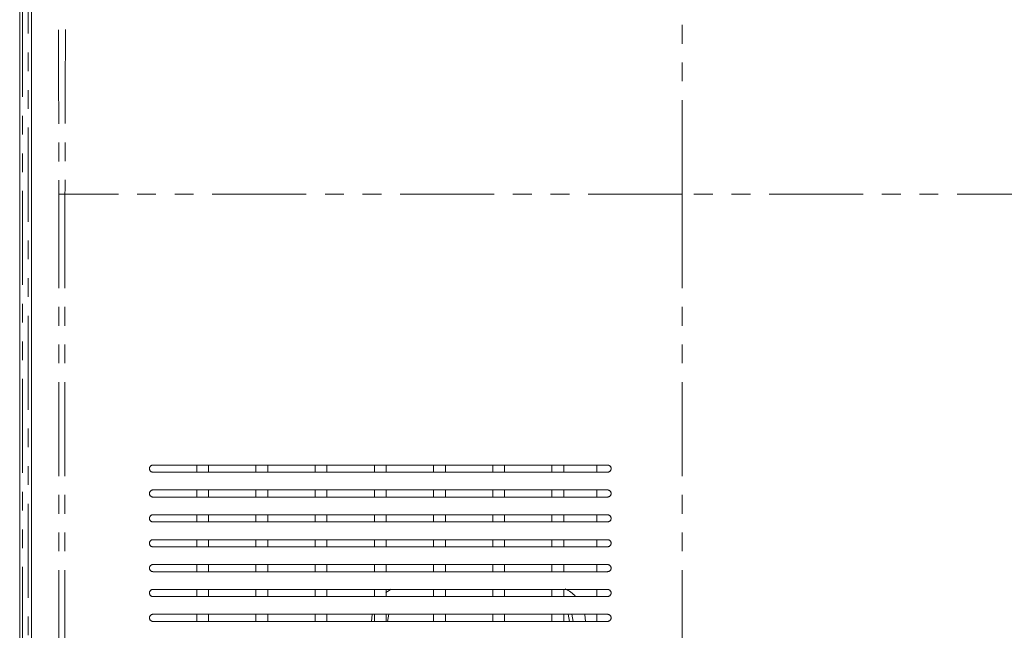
# Model space of a CAD drawing. Header units: millimetres. Extents: x 19 to 844, y 7 to 552.
# Tile 39 of 177: x 58 to 124, y 297 to 338. Entities that reach past the tile are written whole.
import ezdxf

# ---------------------------------------------------------------- set-up
doc = ezdxf.new("R2010")
doc.units = ezdxf.units.MM
doc.linetypes.add('PHANTOM', pattern=[12.7, 6.35, -1.27, 1.27, -1.27, 1.27, -1.27])

msp = doc.modelspace()

# ---------------------------------------------------------------- linework, layer by layer
at = {"color": 7, "linetype": 'Continuous', "lineweight": 15}
for p, q in [((57.88, 377.662), (57.88, 223.186)), ((58.68, 223.563), (58.68, 377.282)), ((69.848, 307.864), (69.848, 308.344)), ((70.648, 308.344), (70.648, 307.864)), ((73.848, 308.344), (73.848, 307.864)), ((74.648, 307.864), (74.649, 308.344)), ((77.848, 308.344), (77.848, 307.864)), ((78.648, 307.864), (78.648, 308.344)), ((81.848, 308.344), (81.848, 307.864)), ((82.648, 307.863), (82.648, 308.344)), ((85.848, 308.344), (85.848, 307.864)), ((86.648, 307.864), (86.648, 308.344)), ((89.848, 308.344), (89.848, 307.864)), ((90.648, 307.864), (90.648, 308.344)), ((93.848, 308.344), (93.848, 307.864)), ((94.648, 307.864), (94.648, 308.344)), ((96.888, 307.864), (96.888, 308.344)), ((69.848, 306.184), (69.848, 306.664)), ((70.648, 306.664), (70.648, 306.184)), ((73.848, 306.664), (73.848, 306.184)), ((74.648, 306.184), (74.648, 306.664)), ((77.848, 306.664), (77.848, 306.184)), ((78.648, 306.184), (78.648, 306.664)), ((81.848, 306.664), (81.848, 306.184)), ((82.648, 306.183), (82.648, 306.664)), ((85.848, 306.664), (85.848, 306.184)), ((86.648, 306.184), (86.648, 306.664)), ((89.848, 306.664), (89.848, 306.184)), ((90.648, 306.184), (90.648, 306.664)), ((93.848, 306.664), (93.848, 306.184)), ((94.648, 306.184), (94.648, 306.664)), ((96.888, 306.184), (96.888, 306.664)), ((69.848, 304.504), (69.848, 304.984)), ((70.648, 304.984), (70.648, 304.504)), ((73.848, 304.984), (73.848, 304.504)), ((74.648, 304.504), (74.648, 304.984)), ((77.848, 304.984), (77.848, 304.504)), ((78.648, 304.504), (78.648, 304.984)), ((81.848, 304.984), (81.848, 304.504)), ((82.648, 304.503), (82.648, 304.984)), ((85.848, 304.984), (85.848, 304.504)), ((86.648, 304.504), (86.648, 304.984)), ((89.848, 304.984), (89.848, 304.504)), ((90.648, 304.504), (90.648, 304.984)), ((93.848, 304.984), (93.848, 304.504)), ((94.648, 304.504), (94.648, 304.984)), ((96.888, 304.504), (96.888, 304.984)), ((69.848, 302.824), (69.848, 303.304)), ((70.648, 303.304), (70.648, 302.824)), ((73.848, 303.304), (73.848, 302.824)), ((74.648, 302.824), (74.648, 303.304)), ((77.848, 303.304), (77.848, 302.824)), ((78.648, 302.824), (78.648, 303.304)), ((81.848, 303.304), (81.848, 302.824)), ((82.648, 302.823), (82.648, 303.304)), ((85.848, 303.304), (85.848, 302.824)), ((86.648, 302.824), (86.648, 303.304)), ((89.848, 303.304), (89.848, 302.824)), ((90.648, 302.824), (90.648, 303.304)), ((93.848, 303.304), (93.848, 302.824)), ((94.648, 302.824), (94.648, 303.304)), ((96.888, 302.824), (96.888, 303.304)), ((69.848, 301.144), (69.848, 301.624)), ((70.648, 301.624), (70.648, 301.144)), ((73.848, 301.624), (73.848, 301.144)), ((74.648, 301.144), (74.648, 301.624)), ((77.848, 301.624), (77.848, 301.144)), ((78.648, 301.144), (78.648, 301.624)), ((81.848, 301.624), (81.848, 301.144)), ((82.648, 301.143), (82.648, 301.624)), ((85.848, 301.624), (85.848, 301.144)), ((86.648, 301.144), (86.648, 301.624)), ((89.848, 301.624), (89.848, 301.144)), ((90.648, 301.144), (90.648, 301.624)), ((93.848, 301.624), (93.848, 301.144)), ((94.648, 301.144), (94.648, 301.624)), ((96.888, 301.144), (96.888, 301.624)), ((69.848, 299.464), (69.848, 299.944)), ((70.648, 299.944), (70.648, 299.464)), ((73.848, 299.944), (73.848, 299.464)), ((74.648, 299.464), (74.648, 299.944)), ((77.848, 299.944), (77.848, 299.464)), ((78.648, 299.464), (78.648, 299.944)), ((81.848, 299.944), (81.848, 299.464)), ((82.648, 299.463), (82.648, 299.944)), ((85.848, 299.944), (85.848, 299.464)), ((86.648, 299.464), (86.648, 299.944)), ((89.848, 299.944), (89.848, 299.464)), ((90.648, 299.464), (90.648, 299.944)), ((93.848, 299.944), (93.848, 299.464)), ((94.648, 299.464), (94.648, 299.944)), ((96.888, 299.464), (96.888, 299.944)), ((69.848, 297.784), (69.848, 298.264)), ((70.648, 298.264), (70.648, 297.784)), ((73.848, 298.264), (73.848, 297.784)), ((74.648, 297.784), (74.648, 298.264)), ((77.848, 298.264), (77.848, 297.784)), ((78.648, 297.784), (78.648, 298.264)), ((81.694, 298.254), (81.648, 297.784)), ((81.848, 298.264), (81.848, 297.784)), ((82.648, 297.783), (82.648, 298.264)), ((82.728, 297.784), (82.824, 298.264)), ((85.848, 298.264), (85.848, 297.784)), ((86.648, 297.784), (86.648, 298.264)), ((89.848, 298.264), (89.848, 297.784)), ((90.648, 297.784), (90.648, 298.264)), ((93.848, 298.264), (93.848, 297.784)), ((94.648, 297.784), (94.648, 298.264)), ((94.953, 298.264), (95.048, 297.784)), ((96.888, 297.784), (96.888, 298.264))]:
    msp.add_line(p, q, dxfattribs=at)
at = {"color": 8, "linetype": 'PHANTOM', "lineweight": 0}
for p, q in [((58.065, 377.662), (58.065, 223.186)), ((58.464, 223.186), (58.464, 377.662)), ((60.521, 326.648), (60.52, 225.402)), ((60.942, 326.648), (60.943, 225.375)), ((165.681, 326.649), (102.648, 326.648)), ((102.648, 326.648), (102.648, 266.653)), ((95.288, 297.784), (95.197, 298.264))]:
    msp.add_line(p, q, dxfattribs=at)
at = {"color": 8, "linetype": 'PHANTOM', "lineweight": 0, "flags": 128}
msp.add_lwpolyline([(60.942, 326.648), (60.882, 326.648), (60.824, 326.648), (60.768, 326.648), (60.714, 326.648), (60.662, 326.648), (60.613, 326.648), (60.565, 326.648), (60.521, 326.648)], dxfattribs=at)
at = {"color": 7, "linetype": 'Continuous', "lineweight": 15, "flags": 128}
for points in [[(82.996, 299.966), (82.733, 299.813), (82.622, 299.734)], [(96.128, 297.784), (96.081, 298.26), (96.079, 298.274)]]:
    msp.add_lwpolyline(points, dxfattribs=at)
at = {"color": 7, "linetype": 'Continuous', "lineweight": 15}
msp.add_arc((93.688, 297.784), 2.44, 43.83179, 64.19207, dxfattribs=at)
at = {"color": 8, "linetype": 'PHANTOM', "lineweight": 0}
for points, knots in [([(60.264, 375.846), (60.295, 371.746), (60.358, 363.547), (60.428, 353.353), (60.473, 345.154), (60.494, 340.38), (60.507, 336.225), (60.515, 333.044), (60.52, 329.618), (60.52, 327.568), (60.521, 326.648)], [0, 0, 0, 0, 0.2500063, 0.5000082, 0.6216044, 0.7500049, 0.7910715, 0.8750022, 0.9439541, 1, 1, 1, 1]), ([(61.408, 375.861), (61.394, 374.85), (61.364, 372.735), (61.319, 369.423), (61.27, 365.831), (61.211, 361.348), (61.144, 356.149), (61.076, 350.139), (61.02, 344.119), (60.976, 338.084), (60.948, 332.293), (60.944, 328.506), (60.942, 326.648)], [0, 0, 0, 0, 0.06163, 0.128934, 0.201921, 0.280595, 0.402247, 0.518834, 0.647005, 0.76919, 0.886754, 1, 1, 1, 1]), ([(102.648, 326.648), (102.648, 330.911), (102.648, 335.483), (102.648, 339.982), (102.648, 340.424)], [0.7227283, 0.7227283, 0.7227283, 0.7227283, 0.9727276, 0.9999994, 0.9999994, 0.9999994, 0.9999994]), ([(102.648, 326.648), (102.566, 326.648), (102.42, 326.648), (102.161, 326.648), (102.048, 326.648), (101.701, 326.648), (101.457, 326.648), (100.733, 326.648), (100.259, 326.648), (99.307, 326.648), (98.829, 326.648), (97.874, 326.648), (97.397, 326.648), (95.017, 326.648), (93.12, 326.648), (89.367, 326.648), (87.51, 326.648), (83.886, 326.648), (82.119, 326.648), (78.687, 326.648), (77.022, 326.648), (73.753, 326.648), (72.15, 326.648), (67.356, 326.648), (64.18, 326.648), (60.942, 326.648)], [0, 0, 0, 0, 0.007813, 0.007813, 0.015625, 0.015625, 0.03125, 0.03125, 0.0625, 0.0625, 0.09375, 0.09375, 0.125, 0.125, 0.25, 0.25, 0.375, 0.375, 0.5, 0.5, 0.625, 0.625, 0.75, 0.75, 1, 1, 1, 1])]:
    msp.add_open_spline(points, degree=3, knots=knots, dxfattribs=at)
at = {"color": 7, "linetype": 'Continuous', "lineweight": 15}
for points, knots in [([(66.648, 308.104), (66.648, 308.112), (66.649, 308.127), (66.652, 308.15), (66.658, 308.172), (66.669, 308.202), (66.687, 308.237), (66.716, 308.273), (66.752, 308.303), (66.793, 308.326), (66.839, 308.341), (66.872, 308.343), (66.888, 308.344)], [0, 0, 0, 0, 0.055772, 0.11159, 0.168209, 0.226348, 0.342746, 0.462681, 0.588536, 0.718647, 0.858423, 1, 1, 1, 1]), ([(66.888, 307.864), (66.877, 307.864), (66.856, 307.865), (66.824, 307.872), (66.788, 307.884), (66.751, 307.905), (66.715, 307.936), (66.686, 307.973), (66.664, 308.014), (66.651, 308.058), (66.649, 308.089), (66.648, 308.104)], [0, 0, 0, 0, 0.094975, 0.188104, 0.280661, 0.412092, 0.540979, 0.662944, 0.779747, 0.890755, 1, 1, 1, 1]), ([(66.888, 308.344), (68.069, 308.344), (69.247, 308.344), (71.61, 308.344), (72.794, 308.344), (75.186, 308.344), (76.394, 308.344), (78.241, 308.344), (78.862, 308.344), (79.806, 308.344), (80.122, 308.344), (80.759, 308.344), (81.079, 308.344), (82.685, 308.344), (83.986, 308.344), (86.623, 308.344), (87.96, 308.344), (92.019, 308.344), (94.791, 308.344), (97.608, 308.344)], [0, 0, 0, 0, 0.125, 0.125, 0.25, 0.25, 0.375, 0.375, 0.4375, 0.4375, 0.46875, 0.46875, 0.5, 0.5, 0.625, 0.625, 0.75, 0.75, 1, 1, 1, 1]), ([(97.608, 308.344), (97.619, 308.343), (97.64, 308.343), (97.671, 308.336), (97.705, 308.325), (97.743, 308.305), (97.779, 308.274), (97.81, 308.238), (97.832, 308.196), (97.846, 308.151), (97.847, 308.119), (97.848, 308.104)], [0, 0, 0, 0, 0.083561, 0.166567, 0.250455, 0.375428, 0.501329, 0.626851, 0.751572, 0.875896, 1, 1, 1, 1]), ([(97.848, 308.104), (97.848, 308.093), (97.847, 308.072), (97.841, 308.041), (97.829, 308.007), (97.809, 307.969), (97.779, 307.933), (97.742, 307.903), (97.7, 307.881), (97.655, 307.866), (97.624, 307.865), (97.608, 307.864)], [0, 0, 0, 0, 0.0835519, 0.1665794, 0.2505382, 0.375383, 0.5011924, 0.626602, 0.7513381, 0.8758161, 1, 1, 1, 1]), ([(97.608, 307.864), (94.791, 307.864), (92.017, 307.864), (87.947, 307.864), (86.606, 307.864), (84.619, 307.864), (83.961, 307.864), (82.654, 307.864), (82.002, 307.864), (78.791, 307.864), (76.359, 307.864), (72.78, 307.864), (71.599, 307.864), (69.242, 307.864), (68.066, 307.864), (66.888, 307.864)], [0, 0, 0, 0, 0.25, 0.25, 0.375, 0.375, 0.4375, 0.4375, 0.5, 0.5, 0.75, 0.75, 0.875, 0.875, 1, 1, 1, 1]), ([(66.648, 306.424), (66.648, 306.432), (66.649, 306.447), (66.652, 306.47), (66.658, 306.492), (66.669, 306.522), (66.687, 306.557), (66.716, 306.593), (66.752, 306.623), (66.793, 306.646), (66.839, 306.661), (66.872, 306.663), (66.888, 306.664)], [0, 0, 0, 0, 0.055773, 0.111593, 0.168212, 0.226352, 0.34275, 0.462684, 0.588538, 0.718648, 0.858424, 1, 1, 1, 1]), ([(66.888, 306.184), (66.877, 306.184), (66.856, 306.185), (66.824, 306.192), (66.788, 306.204), (66.751, 306.225), (66.715, 306.256), (66.686, 306.293), (66.664, 306.334), (66.651, 306.378), (66.649, 306.409), (66.648, 306.424)], [0, 0, 0, 0, 0.094975, 0.188104, 0.280661, 0.412092, 0.540979, 0.662943, 0.779747, 0.890755, 1, 1, 1, 1]), ([(66.888, 306.664), (68.069, 306.664), (69.247, 306.664), (71.61, 306.664), (72.794, 306.664), (75.186, 306.664), (76.394, 306.664), (78.241, 306.664), (78.863, 306.664), (79.806, 306.664), (80.122, 306.664), (80.759, 306.664), (81.079, 306.664), (82.685, 306.664), (83.986, 306.664), (86.623, 306.664), (87.96, 306.664), (92.019, 306.664), (94.791, 306.664), (97.608, 306.664)], [0, 0, 0, 0, 0.125, 0.125, 0.25, 0.25, 0.375, 0.375, 0.4375, 0.4375, 0.46875, 0.46875, 0.5, 0.5, 0.625, 0.625, 0.75, 0.75, 1, 1, 1, 1]), ([(97.608, 306.184), (94.791, 306.184), (92.017, 306.184), (87.947, 306.184), (86.606, 306.184), (84.619, 306.184), (83.961, 306.184), (82.654, 306.184), (82.002, 306.184), (78.791, 306.184), (76.359, 306.184), (72.78, 306.184), (71.599, 306.184), (69.242, 306.184), (68.066, 306.184), (66.888, 306.184)], [0, 0, 0, 0, 0.25, 0.25, 0.375, 0.375, 0.4375, 0.4375, 0.5, 0.5, 0.75, 0.75, 0.875, 0.875, 1, 1, 1, 1]), ([(97.608, 306.664), (97.619, 306.663), (97.64, 306.663), (97.671, 306.656), (97.705, 306.645), (97.743, 306.625), (97.779, 306.594), (97.81, 306.558), (97.832, 306.516), (97.846, 306.471), (97.847, 306.439), (97.848, 306.424)], [0, 0, 0, 0, 0.083561, 0.166566, 0.250454, 0.375425, 0.501327, 0.626848, 0.751569, 0.875895, 1, 1, 1, 1]), ([(97.848, 306.424), (97.848, 306.413), (97.847, 306.392), (97.841, 306.361), (97.829, 306.327), (97.809, 306.289), (97.779, 306.253), (97.742, 306.223), (97.7, 306.201), (97.655, 306.186), (97.624, 306.185), (97.608, 306.184)], [0, 0, 0, 0, 0.083553, 0.166582, 0.25054, 0.375388, 0.501201, 0.626614, 0.751349, 0.875821, 1, 1, 1, 1]), ([(66.648, 304.744), (66.648, 304.752), (66.649, 304.767), (66.652, 304.79), (66.658, 304.812), (66.669, 304.842), (66.687, 304.877), (66.716, 304.913), (66.752, 304.943), (66.793, 304.966), (66.839, 304.981), (66.872, 304.983), (66.888, 304.984)], [0, 0, 0, 0, 0.055775, 0.111597, 0.168216, 0.226355, 0.342753, 0.462686, 0.588539, 0.718649, 0.858425, 1, 1, 1, 1]), ([(66.888, 304.984), (68.069, 304.984), (69.247, 304.984), (71.61, 304.984), (72.794, 304.984), (75.186, 304.984), (76.394, 304.984), (78.241, 304.984), (78.863, 304.984), (79.806, 304.984), (80.122, 304.984), (80.759, 304.984), (81.079, 304.984), (82.685, 304.984), (83.986, 304.984), (86.623, 304.984), (87.96, 304.984), (92.019, 304.984), (94.791, 304.984), (97.608, 304.984)], [0, 0, 0, 0, 0.125, 0.125, 0.25, 0.25, 0.375, 0.375, 0.4375, 0.4375, 0.46875, 0.46875, 0.5, 0.5, 0.625, 0.625, 0.75, 0.75, 1, 1, 1, 1]), ([(97.608, 304.984), (97.619, 304.983), (97.64, 304.983), (97.671, 304.976), (97.705, 304.965), (97.743, 304.945), (97.779, 304.914), (97.81, 304.878), (97.832, 304.836), (97.846, 304.791), (97.847, 304.759), (97.848, 304.744)], [0, 0, 0, 0, 0.08356, 0.166565, 0.250452, 0.375423, 0.501325, 0.626846, 0.751567, 0.875893, 1, 1, 1, 1]), ([(66.888, 304.504), (66.877, 304.504), (66.856, 304.505), (66.824, 304.512), (66.788, 304.524), (66.751, 304.545), (66.715, 304.576), (66.686, 304.613), (66.664, 304.654), (66.651, 304.698), (66.649, 304.729), (66.648, 304.744)], [0, 0, 0, 0, 0.094975, 0.188104, 0.28066, 0.412091, 0.54098, 0.662943, 0.779747, 0.890754, 1, 1, 1, 1]), ([(97.608, 304.504), (94.791, 304.504), (92.017, 304.504), (87.947, 304.504), (86.606, 304.504), (84.619, 304.504), (83.961, 304.504), (82.654, 304.504), (82.002, 304.504), (78.791, 304.504), (76.359, 304.504), (72.78, 304.504), (71.599, 304.504), (69.242, 304.504), (68.066, 304.504), (66.888, 304.504)], [0, 0, 0, 0, 0.25, 0.25, 0.375, 0.375, 0.4375, 0.4375, 0.5, 0.5, 0.75, 0.75, 0.875, 0.875, 1, 1, 1, 1]), ([(97.848, 304.744), (97.848, 304.733), (97.847, 304.712), (97.841, 304.681), (97.829, 304.647), (97.809, 304.609), (97.779, 304.573), (97.742, 304.543), (97.7, 304.521), (97.655, 304.506), (97.624, 304.505), (97.608, 304.504)], [0, 0, 0, 0, 0.0835549, 0.1665839, 0.2505426, 0.3753931, 0.5012103, 0.6266253, 0.7513607, 0.875826, 1, 1, 1, 1]), ([(66.648, 303.064), (66.648, 303.072), (66.649, 303.087), (66.652, 303.11), (66.658, 303.132), (66.669, 303.162), (66.687, 303.197), (66.716, 303.233), (66.752, 303.263), (66.793, 303.286), (66.839, 303.301), (66.872, 303.303), (66.888, 303.304)], [0, 0, 0, 0, 0.055777, 0.1116, 0.16822, 0.226359, 0.342756, 0.462689, 0.588541, 0.71865, 0.858427, 1, 1, 1, 1]), ([(66.888, 302.824), (66.877, 302.824), (66.856, 302.825), (66.824, 302.832), (66.788, 302.844), (66.751, 302.865), (66.715, 302.896), (66.686, 302.933), (66.664, 302.974), (66.651, 303.018), (66.649, 303.049), (66.648, 303.064)], [0, 0, 0, 0, 0.094975, 0.188104, 0.28066, 0.412091, 0.54098, 0.662943, 0.779747, 0.890753, 1, 1, 1, 1]), ([(66.888, 303.304), (68.069, 303.304), (69.247, 303.304), (71.61, 303.304), (72.794, 303.304), (75.186, 303.304), (76.394, 303.304), (78.241, 303.304), (78.863, 303.304), (79.806, 303.304), (80.122, 303.304), (80.759, 303.304), (81.079, 303.304), (82.685, 303.304), (83.986, 303.304), (86.623, 303.304), (87.96, 303.304), (92.019, 303.304), (94.791, 303.304), (97.608, 303.304)], [0, 0, 0, 0, 0.125, 0.125, 0.25, 0.25, 0.375, 0.375, 0.4375, 0.4375, 0.46875, 0.46875, 0.5, 0.5, 0.625, 0.625, 0.75, 0.75, 1, 1, 1, 1]), ([(97.608, 302.824), (94.791, 302.824), (92.017, 302.824), (87.947, 302.824), (86.606, 302.824), (84.619, 302.824), (83.961, 302.824), (82.654, 302.824), (82.002, 302.824), (78.791, 302.824), (76.359, 302.824), (72.78, 302.824), (71.599, 302.824), (69.242, 302.824), (68.066, 302.824), (66.888, 302.824)], [0, 0, 0, 0, 0.25, 0.25, 0.375, 0.375, 0.4375, 0.4375, 0.5, 0.5, 0.75, 0.75, 0.875, 0.875, 1, 1, 1, 1]), ([(97.608, 303.304), (97.619, 303.303), (97.64, 303.303), (97.671, 303.296), (97.705, 303.285), (97.743, 303.265), (97.779, 303.234), (97.81, 303.198), (97.832, 303.156), (97.846, 303.111), (97.847, 303.079), (97.848, 303.064)], [0, 0, 0, 0, 0.08356, 0.166564, 0.250451, 0.375421, 0.501322, 0.626843, 0.751565, 0.875892, 1, 1, 1, 1]), ([(97.848, 303.064), (97.848, 303.053), (97.847, 303.032), (97.841, 303.001), (97.829, 302.967), (97.809, 302.929), (97.779, 302.893), (97.742, 302.863), (97.7, 302.841), (97.655, 302.826), (97.624, 302.825), (97.608, 302.824)], [0, 0, 0, 0, 0.083556, 0.166586, 0.250545, 0.375398, 0.501219, 0.626637, 0.751372, 0.875831, 1, 1, 1, 1]), ([(66.648, 301.384), (66.648, 301.392), (66.649, 301.407), (66.652, 301.43), (66.658, 301.452), (66.669, 301.482), (66.687, 301.517), (66.716, 301.553), (66.752, 301.583), (66.793, 301.606), (66.839, 301.621), (66.872, 301.623), (66.888, 301.624)], [0, 0, 0, 0, 0.055779, 0.111603, 0.168224, 0.226363, 0.342759, 0.462691, 0.588542, 0.718652, 0.858428, 1, 1, 1, 1]), ([(66.888, 301.624), (68.069, 301.624), (69.247, 301.624), (71.61, 301.624), (72.794, 301.624), (75.186, 301.624), (76.394, 301.624), (78.241, 301.624), (78.863, 301.624), (79.806, 301.624), (80.122, 301.624), (80.759, 301.624), (81.079, 301.624), (82.685, 301.624), (83.986, 301.624), (86.623, 301.624), (87.96, 301.624), (92.019, 301.624), (94.791, 301.624), (97.608, 301.624)], [0, 0, 0, 0, 0.125, 0.125, 0.25, 0.25, 0.375, 0.375, 0.4375, 0.4375, 0.46875, 0.46875, 0.5, 0.5, 0.625, 0.625, 0.75, 0.75, 1, 1, 1, 1]), ([(97.608, 301.624), (97.619, 301.623), (97.64, 301.623), (97.671, 301.616), (97.705, 301.605), (97.743, 301.585), (97.779, 301.554), (97.81, 301.518), (97.832, 301.476), (97.846, 301.431), (97.847, 301.399), (97.848, 301.384)], [0, 0, 0, 0, 0.083559, 0.166563, 0.25045, 0.375419, 0.50132, 0.62684, 0.751563, 0.875891, 1, 1, 1, 1]), ([(66.888, 301.144), (66.877, 301.144), (66.856, 301.145), (66.824, 301.152), (66.788, 301.164), (66.751, 301.185), (66.715, 301.216), (66.686, 301.253), (66.664, 301.294), (66.651, 301.338), (66.649, 301.369), (66.648, 301.384)], [0, 0, 0, 0, 0.094975, 0.188104, 0.28066, 0.412091, 0.54098, 0.662943, 0.779747, 0.890753, 1, 1, 1, 1]), ([(97.608, 301.144), (94.791, 301.144), (92.017, 301.144), (87.947, 301.144), (86.606, 301.144), (84.619, 301.144), (83.961, 301.144), (82.654, 301.144), (82.002, 301.144), (78.791, 301.144), (76.359, 301.144), (72.78, 301.144), (71.599, 301.144), (69.242, 301.144), (68.066, 301.144), (66.888, 301.144)], [0, 0, 0, 0, 0.25, 0.25, 0.375, 0.375, 0.4375, 0.4375, 0.5, 0.5, 0.75, 0.75, 0.875, 0.875, 1, 1, 1, 1]), ([(97.848, 301.384), (97.848, 301.373), (97.847, 301.352), (97.841, 301.321), (97.829, 301.287), (97.809, 301.249), (97.779, 301.213), (97.742, 301.183), (97.7, 301.161), (97.655, 301.146), (97.624, 301.145), (97.608, 301.144)], [0, 0, 0, 0, 0.0835578, 0.1665882, 0.2505469, 0.3754031, 0.5012278, 0.6266481, 0.7513828, 0.8758358, 1, 1, 1, 1]), ([(66.648, 299.704), (66.648, 299.712), (66.649, 299.727), (66.652, 299.75), (66.658, 299.772), (66.669, 299.802), (66.687, 299.837), (66.716, 299.873), (66.752, 299.903), (66.793, 299.926), (66.839, 299.941), (66.872, 299.943), (66.888, 299.944)], [0, 0, 0, 0, 0.055781, 0.111606, 0.168227, 0.226366, 0.342763, 0.462694, 0.588544, 0.718653, 0.858429, 1, 1, 1, 1]), ([(66.888, 299.464), (66.877, 299.464), (66.856, 299.465), (66.824, 299.472), (66.788, 299.484), (66.751, 299.505), (66.715, 299.536), (66.686, 299.573), (66.664, 299.614), (66.651, 299.658), (66.649, 299.689), (66.648, 299.704)], [0, 0, 0, 0, 0.094975, 0.188104, 0.28066, 0.41209, 0.54098, 0.662943, 0.779747, 0.890752, 1, 1, 1, 1]), ([(66.888, 299.944), (68.069, 299.944), (69.247, 299.944), (71.61, 299.944), (72.794, 299.944), (75.186, 299.944), (76.394, 299.944), (78.241, 299.944), (78.863, 299.944), (79.806, 299.944), (80.122, 299.944), (80.759, 299.944), (81.079, 299.944), (82.685, 299.944), (83.986, 299.944), (86.623, 299.944), (87.96, 299.944), (92.019, 299.944), (94.791, 299.944), (97.608, 299.944)], [0, 0, 0, 0, 0.125, 0.125, 0.25, 0.25, 0.375, 0.375, 0.4375, 0.4375, 0.46875, 0.46875, 0.5, 0.5, 0.625, 0.625, 0.75, 0.75, 1, 1, 1, 1]), ([(97.608, 299.464), (94.791, 299.464), (92.017, 299.464), (87.947, 299.464), (86.606, 299.464), (84.619, 299.464), (83.961, 299.464), (82.653, 299.464), (82.002, 299.464), (78.791, 299.464), (76.359, 299.464), (72.78, 299.464), (71.599, 299.464), (69.242, 299.464), (68.066, 299.464), (66.888, 299.464)], [0, 0, 0, 0, 0.25, 0.25, 0.375, 0.375, 0.4375, 0.4375, 0.5, 0.5, 0.75, 0.75, 0.875, 0.875, 1, 1, 1, 1]), ([(97.608, 299.944), (97.619, 299.943), (97.64, 299.943), (97.671, 299.936), (97.705, 299.925), (97.743, 299.905), (97.779, 299.874), (97.81, 299.838), (97.832, 299.796), (97.846, 299.751), (97.847, 299.719), (97.848, 299.704)], [0, 0, 0, 0, 0.083559, 0.166562, 0.250448, 0.375417, 0.501318, 0.626838, 0.751561, 0.87589, 1, 1, 1, 1]), ([(97.848, 299.704), (97.848, 299.693), (97.847, 299.672), (97.841, 299.641), (97.829, 299.607), (97.809, 299.569), (97.779, 299.533), (97.742, 299.503), (97.7, 299.481), (97.655, 299.466), (97.624, 299.465), (97.608, 299.464)], [0, 0, 0, 0, 0.083559, 0.16659, 0.250549, 0.375408, 0.501237, 0.626659, 0.751394, 0.875841, 1, 1, 1, 1]), ([(66.648, 298.024), (66.648, 298.032), (66.649, 298.047), (66.652, 298.07), (66.658, 298.092), (66.669, 298.122), (66.687, 298.157), (66.716, 298.193), (66.752, 298.223), (66.793, 298.246), (66.839, 298.261), (66.872, 298.263), (66.888, 298.264)], [0, 0, 0, 0, 0.055783, 0.111609, 0.168231, 0.22637, 0.342766, 0.462696, 0.588545, 0.718654, 0.85843, 1, 1, 1, 1]), ([(66.888, 298.264), (68.069, 298.264), (69.247, 298.264), (71.61, 298.264), (72.794, 298.264), (75.186, 298.264), (76.394, 298.264), (78.241, 298.264), (78.863, 298.264), (79.806, 298.264), (80.122, 298.264), (80.759, 298.264), (81.079, 298.264), (82.685, 298.264), (83.986, 298.264), (86.623, 298.264), (87.96, 298.264), (92.019, 298.264), (94.791, 298.264), (97.608, 298.264)], [0, 0, 0, 0, 0.125, 0.125, 0.25, 0.25, 0.375, 0.375, 0.4375, 0.4375, 0.46875, 0.46875, 0.5, 0.5, 0.625, 0.625, 0.75, 0.75, 1, 1, 1, 1]), ([(97.608, 298.264), (97.619, 298.263), (97.64, 298.263), (97.671, 298.256), (97.705, 298.245), (97.743, 298.225), (97.779, 298.194), (97.81, 298.158), (97.832, 298.116), (97.846, 298.071), (97.847, 298.039), (97.848, 298.024)], [0, 0, 0, 0, 0.083558, 0.166561, 0.250447, 0.375415, 0.501316, 0.626835, 0.751559, 0.875889, 1, 1, 1, 1]), ([(66.888, 297.784), (66.877, 297.784), (66.856, 297.785), (66.824, 297.792), (66.788, 297.804), (66.751, 297.825), (66.715, 297.856), (66.686, 297.893), (66.664, 297.934), (66.651, 297.978), (66.649, 298.009), (66.648, 298.024)], [0, 0, 0, 0, 0.094974, 0.188103, 0.280659, 0.41209, 0.54098, 0.662942, 0.779747, 0.890751, 1, 1, 1, 1]), ([(97.608, 297.784), (94.791, 297.784), (92.017, 297.784), (87.947, 297.784), (86.606, 297.784), (84.619, 297.784), (83.961, 297.784), (82.653, 297.784), (82.002, 297.784), (78.791, 297.784), (76.359, 297.784), (72.78, 297.784), (71.599, 297.784), (69.242, 297.784), (68.066, 297.784), (66.888, 297.784)], [0, 0, 0, 0, 0.25, 0.25, 0.375, 0.375, 0.4375, 0.4375, 0.5, 0.5, 0.75, 0.75, 0.875, 0.875, 1, 1, 1, 1]), ([(97.848, 298.024), (97.848, 298.013), (97.847, 297.992), (97.841, 297.961), (97.829, 297.927), (97.809, 297.889), (97.779, 297.853), (97.742, 297.823), (97.7, 297.801), (97.655, 297.786), (97.624, 297.785), (97.608, 297.784)], [0, 0, 0, 0, 0.083561, 0.166593, 0.250551, 0.375413, 0.501245, 0.62667, 0.751404, 0.875845, 1, 1, 1, 1])]:
    msp.add_open_spline(points, degree=3, knots=knots, dxfattribs=at)
at = {"color": 8, "linetype": 'PHANTOM', "lineweight": 0}
msp.add_open_spline([(82.488, 297.784), (82.52, 297.784), (82.583, 297.784), (82.662, 297.784), (82.718, 297.784), (82.725, 297.784), (82.728, 297.784)], degree=3, dxfattribs=at)

doc.saveas('drawing.dxf')
